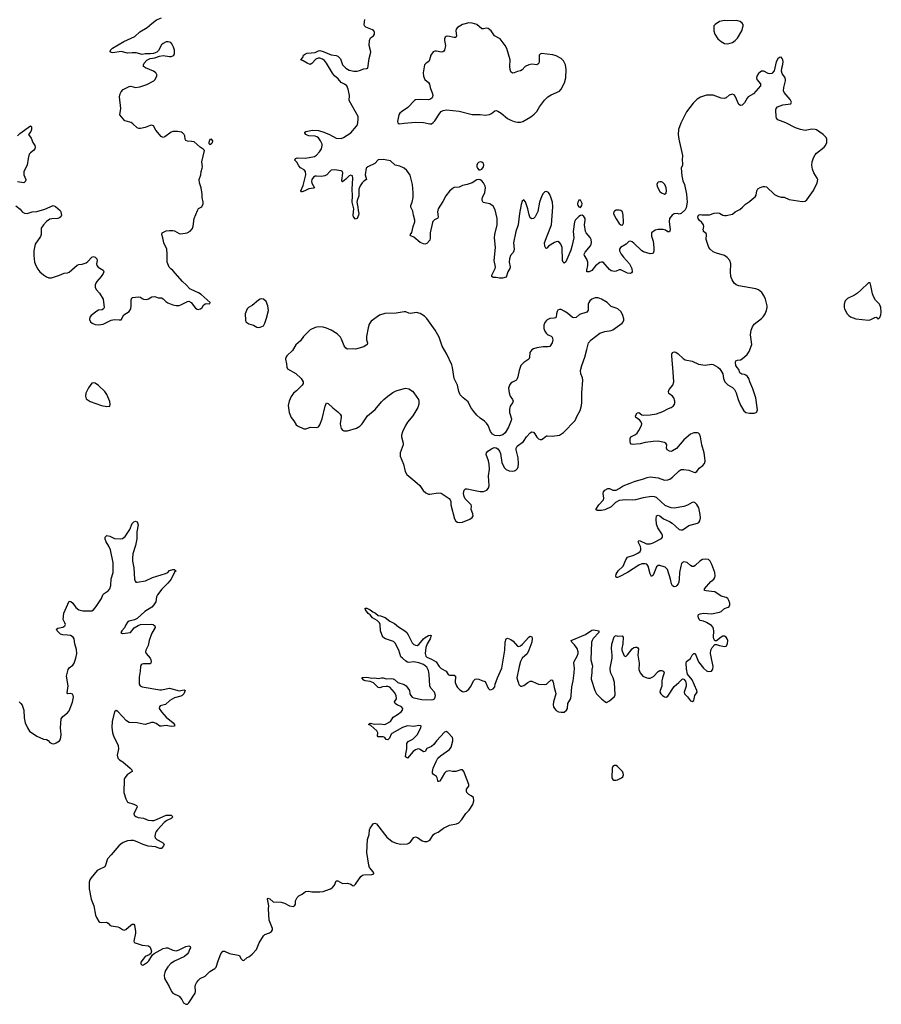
# Model space of a CAD drawing. Header units: inches. Extents: x 1603746 to 1744129, y 385869 to 533836.
# Tile 63 of 105: x 1733478 to 1744129, y 413531 to 425708. Entities that reach past the tile are written whole.
import ezdxf

# ---------------------------------------------------------------- set-up
doc = ezdxf.new("R2010")
doc.units = ezdxf.units.IN
doc.header["$MEASUREMENT"] = 0
for name, color, linetype in [('B7431', 7, 'Continuous'), ('B7432', 7, 'Continuous'), ('B7441', 7, 'Continuous'), ('B7442', 7, 'Continuous')]:
    doc.layers.add(name, color=color, linetype=linetype)

msp = doc.modelspace()

# ---------------------------------------------------------------- linework, layer by layer
at = {"layer": 'B7431', "color": 6}
for points, elevation in [([(1738362, 420000), (1738426, 419946), (1738467, 419887), (1738497, 419857), (1738530, 419841), (1738550, 419839), (1738650, 419858), (1738690, 419853), (1738787, 419787), (1738801, 419770), (1738807, 419750), (1738809, 419710), (1738853, 419533), (1738870, 419507), (1738890, 419495), (1738910, 419490), (1738950, 419495), (1739042, 419530), (1739073, 419550), (1739083, 419570), (1739078, 419598), (1739057, 419650), (1739063, 419690), (1739057, 419710), (1738984, 419784), (1738971, 419810), (1738964, 419850), (1738972, 419890), (1738990, 419905), (1739010, 419906), (1739088, 419888), (1739170, 419874), (1739210, 419873), (1739251, 419889), (1739270, 419909), (1739276, 419924), (1739282, 419950), (1739279, 420000)], 300), ([(1733470, 417273), (1733492, 417252), (1733507, 417230), (1733528, 417170), (1733532, 417072), (1733547, 417010), (1733572, 416952), (1733600, 416910), (1733690, 416847), (1733770, 416810), (1733810, 416804), (1733830, 416792), (1733850, 416770), (1733875, 416755), (1733890, 416752), (1733910, 416755), (1733930, 416765), (1733970, 416790), (1733977, 416803), (1733985, 416830), (1733989, 416869), (1733981, 416950), (1733990, 417061), (1734010, 417090), (1734070, 417137), (1734090, 417159), (1734132, 417268), (1734141, 417330), (1734138, 417350), (1734130, 417366), (1734110, 417373), (1734071, 417371), (1734063, 417383), (1734078, 417470), (1734057, 417590), (1734075, 417670), (1734089, 417691), (1734133, 417727), (1734150, 417750), (1734170, 417810), (1734183, 417870), (1734179, 417919), (1734158, 417990), (1734150, 418050), (1734138, 418070), (1734105, 418090), (1734070, 418097), (1734010, 418101), (1733980, 418110), (1733941, 418150), (1733934, 418170), (1733950, 418181), (1734010, 418194), (1734037, 418210), (1734043, 418230), (1734037, 418250), (1734013, 418290), (1734025, 418370), (1734090, 418515), (1734110, 418513), (1734134, 418490), (1734170, 418437), (1734210, 418411), (1734258, 418398), (1734370, 418396), (1734390, 418408), (1734424, 418450), (1734487, 418550), (1734507, 418593), (1734521, 418610), (1734570, 418645), (1734590, 418670), (1734604, 418710), (1734607, 418793), (1734632, 418870), (1734632, 418990), (1734599, 419150), (1734578, 419198), (1734545, 419250), (1734535, 419285), (1734536, 419310), (1734553, 419327), (1734590, 419320), (1734650, 419290), (1734727, 419287), (1734750, 419292), (1734782, 419318), (1734838, 419402), (1734870, 419478), (1734890, 419499), (1734910, 419508), (1734930, 419499), (1734942, 419462), (1734927, 419373), (1734927, 419287), (1734910, 419207), (1734877, 419103), (1734872, 419050), (1734872, 419010), (1734887, 418930), (1734896, 418790), (1734903, 418763), (1734913, 418753), (1734930, 418750), (1735031, 418769), (1735121, 418810), (1735282, 418858), (1735307, 418873), (1735330, 418895), (1735370, 418910), (1735388, 418908), (1735411, 418890), (1735390, 418875), (1735352, 418790), (1735310, 418738), (1735233, 418667), (1735183, 418597), (1735170, 418570), (1735161, 418510), (1735136, 418470), (1735110, 418444), (1735025, 418390), (1734930, 418304), (1734895, 418285), (1734830, 418271), (1734810, 418257), (1734790, 418225), (1734775, 418185), (1734739, 418150), (1734728, 418130), (1734750, 418116), (1734849, 418131), (1734894, 418186), (1734944, 418216), (1734973, 418227), (1735110, 418232), (1735127, 418227), (1735150, 418211), (1735153, 418190), (1735109, 418111), (1735078, 418030), (1735066, 417970), (1735035, 417910), (1735033, 417890), (1735042, 417870), (1735089, 417810), (1735098, 417790), (1735103, 417770), (1735100, 417750), (1735090, 417743), (1735070, 417740), (1735010, 417743), (1734990, 417738), (1734980, 417730), (1734970, 417710), (1734967, 417650), (1734955, 417575), (1734954, 417490), (1734965, 417470), (1734990, 417459), (1735210, 417422), (1735230, 417422), (1735330, 417442), (1735450, 417409), (1735510, 417419), (1735522, 417410), (1735505, 417370), (1735488, 417350), (1735470, 417340), (1735390, 417320), (1735334, 417290), (1735281, 417239), (1735216, 417224), (1735204, 417210), (1735203, 417190), (1735229, 417150), (1735290, 417084), (1735373, 417010), (1735391, 416990), (1735391, 416970), (1735352, 416968), (1735290, 416980), (1735230, 416969), (1735210, 416971), (1735164, 417004), (1735130, 417016), (1735105, 417015), (1735030, 416992), (1735006, 416994), (1734930, 417012), (1734830, 417016), (1734797, 417037), (1734690, 417154), (1734670, 417163), (1734648, 417150), (1734619, 417030), (1734618, 416958), (1734625, 416890), (1734637, 416850), (1734695, 416730), (1734698, 416690), (1734683, 416610), (1734690, 416575), (1734710, 416555), (1734752, 416530), (1734844, 416450), (1734864, 416430), (1734870, 416410), (1734808, 416370), (1734778, 416330), (1734769, 416311), (1734765, 416150), (1734790, 416071), (1734810, 416030), (1734890, 416004), (1734920, 415990), (1734924, 415984), (1734928, 415970), (1734887, 415890), (1734892, 415870), (1734914, 415854), (1734943, 415843), (1735008, 415832), (1735065, 415810), (1735110, 415804), (1735135, 415805), (1735170, 415816), (1735290, 415872), (1735350, 415870), (1735369, 415850), (1735349, 415830), (1735296, 415804), (1735262, 415778), (1735180, 415690), (1735165, 415670), (1735156, 415650), (1735149, 415611), (1735153, 415590), (1735172, 415570), (1735242, 415530), (1735263, 415510), (1735256, 415490), (1735230, 415459), (1735210, 415458), (1735157, 415477), (1735065, 415485), (1735006, 415506), (1734910, 415550), (1734884, 415556), (1734850, 415558), (1734810, 415551), (1734758, 415530), (1734729, 415511), (1734705, 415490), (1734610, 415378), (1734562, 415330), (1734540, 415250), (1734528, 415232), (1734460, 415200), (1734436, 415184), (1734363, 415097), (1734346, 415070), (1734337, 415043), (1734335, 414995), (1734338, 414958), (1734360, 414830), (1734393, 414750), (1734414, 414634), (1734426, 414606), (1734456, 414556), (1734467, 414547), (1734484, 414544), (1734550, 414547), (1734570, 414536), (1734591, 414511), (1734610, 414501), (1734690, 414490), (1734710, 414482), (1734750, 414455), (1734770, 414449), (1734790, 414456), (1734850, 414508), (1734870, 414520), (1734890, 414522), (1734897, 414510), (1734909, 414430), (1734909, 414409), (1734887, 414310), (1734894, 414294), (1734990, 414264), (1735070, 414256), (1735090, 414237), (1735105, 414190), (1735099, 414161), (1735077, 414143), (1735030, 414120), (1735002, 414090), (1734974, 414050), (1734976, 414030), (1734990, 414016), (1735010, 414017), (1735058, 414050), (1735076, 414070), (1735118, 414142), (1735139, 414161), (1735250, 414220), (1735289, 414231), (1735310, 414230), (1735370, 414200), (1735410, 414194), (1735450, 414205), (1735530, 414245), (1735570, 414253), (1735587, 414247), (1735588, 414230), (1735576, 414210), (1735563, 414170), (1735549, 414150), (1735516, 414124), (1735390, 414066), (1735346, 414034), (1735310, 413993), (1735282, 413950), (1735270, 413924), (1735263, 413890), (1735269, 413850), (1735325, 413750), (1735353, 413690), (1735370, 413668), (1735451, 413630), (1735484, 413590), (1735504, 413550), (1735530, 413531), (1735550, 413531), (1735570, 413551), (1735645, 413670), (1735649, 413690), (1735647, 413750), (1735652, 413770), (1735663, 413797), (1735687, 413830), (1735710, 413851), (1735770, 413877), (1735830, 413937), (1735888, 413972), (1735908, 413992), (1735931, 414069), (1735965, 414155), (1735990, 414188), (1736010, 414187), (1736070, 414161), (1736180, 414140), (1736193, 414133), (1736210, 414098), (1736230, 414078), (1736250, 414072), (1736288, 414110), (1736310, 414119), (1736350, 414151), (1736405, 414210), (1736440, 414290), (1736490, 414376), (1736510, 414395), (1736564, 414416), (1736589, 414431), (1736601, 414450), (1736601, 414470), (1736562, 414570), (1736554, 414710), (1736558, 414750), (1736541, 414830), (1736550, 414845), (1736570, 414836), (1736610, 414799), (1736710, 414792), (1736750, 414780), (1736811, 414750), (1736858, 414742), (1736875, 414750), (1736889, 414770), (1736889, 414810), (1736907, 414853), (1736929, 414871), (1736969, 414891), (1737010, 414926), (1737049, 414931), (1737090, 414922), (1737190, 414920), (1737230, 414926), (1737263, 414937), (1737321, 414959), (1737346, 414974), (1737370, 415006), (1737390, 415056), (1737410, 415057), (1737470, 415025), (1737530, 415027), (1737570, 415015), (1737590, 415001), (1737610, 414998), (1737630, 415016), (1737695, 415110), (1737714, 415126), (1737730, 415134), (1737830, 415137), (1737855, 415145), (1737857, 415150), (1737846, 415170), (1737804, 415224), (1737792, 415252), (1737769, 415409), (1737778, 415570), (1737797, 415630), (1737802, 415690), (1737810, 415711), (1737850, 415766), (1737869, 415771), (1737890, 415761), (1738017, 415597), (1738084, 415544), (1738130, 415522), (1738190, 415510), (1738270, 415516), (1738290, 415525), (1738310, 415542), (1738350, 415595), (1738370, 415602), (1738395, 415595), (1738453, 415553), (1738484, 415544), (1738517, 415543), (1738550, 415559), (1738592, 415630), (1738610, 415643), (1738650, 415661), (1738718, 415710), (1738790, 415747), (1738878, 415762), (1738906, 415774), (1738944, 415816), (1738995, 415890), (1739033, 415930), (1739079, 416001), (1739091, 416049), (1739086, 416090), (1739061, 416110), (1739030, 416125), (1739007, 416150), (1739001, 416170), (1739002, 416190), (1739029, 416230), (1739030, 416250), (1738970, 416408), (1738952, 416430), (1738930, 416429), (1738870, 416409), (1738830, 416409), (1738790, 416417), (1738750, 416411), (1738728, 416390), (1738670, 416290), (1738653, 416287), (1738650, 416283), (1738639, 416330), (1738630, 416347), (1738593, 416373), (1738582, 416390), (1738581, 416410), (1738590, 416450), (1738625, 416535), (1738647, 416573), (1738678, 416602), (1738790, 416684), (1738810, 416710), (1738833, 416790), (1738833, 416810), (1738827, 416830), (1738770, 416893), (1738750, 416905), (1738730, 416898), (1738630, 416790), (1738596, 416744), (1738570, 416721), (1738510, 416693), (1738490, 416658), (1738470, 416652), (1738430, 416683), (1738410, 416691), (1738390, 416687), (1738370, 416678), (1738343, 416657), (1738270, 416576), (1738249, 416590), (1738252, 416630), (1738265, 416690), (1738264, 416756), (1738270, 416770), (1738281, 416779), (1738338, 416810), (1738390, 416864), (1738436, 416950), (1738440, 416970), (1738435, 416975), (1738410, 416977), (1738350, 416968), (1738273, 416973), (1738210, 416956), (1738079, 416881), (1738068, 416870), (1738050, 416824), (1738030, 416800), (1738010, 416805), (1737990, 416830), (1737970, 416839), (1737930, 416837), (1737910, 416840), (1737903, 416850), (1737905, 416890), (1737894, 416914), (1737818, 416978), (1737790, 416990), (1737811, 417009), (1737870, 416994), (1737930, 416999), (1737990, 416991), (1738010, 416998), (1738060, 417030), (1738096, 417084), (1738150, 417115), (1738193, 417150), (1738210, 417170), (1738213, 417190), (1738195, 417215), (1738150, 417231), (1738118, 417250), (1738113, 417270), (1738136, 417310), (1738133, 417350), (1738110, 417388), (1738053, 417453), (1738030, 417461), (1738010, 417461), (1737963, 417457), (1737930, 417446), (1737910, 417447), (1737850, 417508), (1737810, 417525), (1737748, 417530), (1737730, 417539), (1737709, 417570), (1737710, 417574), (1737770, 417576), (1737830, 417565), (1737870, 417570), (1737910, 417559), (1737950, 417570), (1737970, 417568), (1738010, 417555), (1738070, 417560), (1738096, 417556), (1738110, 417549), (1738151, 417511), (1738230, 417484), (1738256, 417470), (1738298, 417410), (1738302, 417370), (1738311, 417350), (1738330, 417331), (1738350, 417321), (1738450, 417301), (1738565, 417295), (1738590, 417300), (1738606, 417310), (1738615, 417330), (1738616, 417350), (1738607, 417390), (1738561, 417441), (1738548, 417468), (1738540, 417610), (1738530, 417658), (1738510, 417700), (1738470, 417732), (1738410, 417756), (1738350, 417765), (1738290, 417760), (1738270, 417764), (1738250, 417775), (1738208, 417810), (1738190, 417830), (1738164, 417910), (1738119, 417999), (1738097, 418017), (1738000, 418050), (1737967, 418070), (1737940, 418150), (1737934, 418230), (1737926, 418250), (1737896, 418276), (1737841, 418310), (1737810, 418346), (1737786, 418366), (1737753, 418410), (1737748, 418432), (1737770, 418432), (1737810, 418410), (1737844, 418384), (1737875, 418370), (1737910, 418339), (1737937, 418337), (1737996, 418316), (1738053, 418270), (1738110, 418242), (1738161, 418201), (1738238, 418150), (1738262, 418130), (1738282, 418102), (1738330, 418002), (1738350, 417982), (1738370, 417971), (1738390, 417970), (1738410, 417982), (1738470, 418052), (1738490, 418069), (1738530, 418091), (1738557, 418097), (1738564, 418090), (1738553, 418050), (1738513, 417987), (1738498, 417942), (1738490, 417870), (1738498, 417838), (1738510, 417826), (1738570, 417801), (1738625, 417765), (1738665, 417710), (1738690, 417685), (1738750, 417652), (1738775, 417610), (1738790, 417602), (1738850, 417600), (1738867, 417590), (1738863, 417510), (1738876, 417470), (1738890, 417448), (1738918, 417418), (1738950, 417400), (1738970, 417396), (1738997, 417403), (1739030, 417429), (1739050, 417458), (1739090, 417536), (1739110, 417554), (1739130, 417558), (1739153, 417553), (1739190, 417534), (1739230, 417523), (1739270, 417442), (1739290, 417420), (1739310, 417423), (1739330, 417433), (1739350, 417459), (1739357, 417490), (1739386, 417570), (1739437, 417690), (1739474, 417910), (1739480, 418010), (1739491, 418049), (1739510, 418060), (1739550, 418044), (1739580, 418020), (1739630, 417959), (1739650, 417955), (1739670, 417964), (1739695, 417985), (1739770, 418070), (1739790, 418084), (1739810, 418077), (1739813, 418053), (1739809, 418010), (1739773, 417910), (1739750, 417866), (1739689, 417810), (1739670, 417772), (1739652, 417710), (1739625, 417570), (1739630, 417538), (1739643, 417503), (1739650, 417485), (1739670, 417465), (1739684, 417464), (1739710, 417473), (1739758, 417510), (1739790, 417526), (1739810, 417527), (1739861, 417501), (1739890, 417492), (1739970, 417484), (1739990, 417491), (1740000, 417500)], 200)]:
    msp.add_lwpolyline(points, dxfattribs=dict(at, elevation=elevation))
at = {"layer": 'B7432', "color": 6}
for points, elevation in [([(1733430, 423406), (1733483, 423363), (1733510, 423330), (1733536, 423316), (1733570, 423313), (1733630, 423333), (1733690, 423336), (1733790, 423366), (1733890, 423408), (1733919, 423399), (1733978, 423350), (1733988, 423330), (1733992, 423310), (1733993, 423290), (1733987, 423270), (1733970, 423257), (1733950, 423250), (1733874, 423246), (1733850, 423239), (1733810, 423212), (1733770, 423170), (1733745, 423130), (1733741, 423050), (1733735, 423025), (1733669, 422930), (1733651, 422850), (1733652, 422790), (1733662, 422710), (1733677, 422670), (1733702, 422622), (1733728, 422588), (1733770, 422552), (1733810, 422527), (1733837, 422517), (1733870, 422515), (1733970, 422547), (1734026, 422574), (1734070, 422577), (1734090, 422585), (1734187, 422673), (1734210, 422681), (1734250, 422685), (1734298, 422702), (1734321, 422719), (1734370, 422770), (1734390, 422778), (1734410, 422769), (1734430, 422750), (1734434, 422730), (1734428, 422690), (1734431, 422670), (1734449, 422649), (1734508, 422610), (1734516, 422590), (1734509, 422570), (1734484, 422530), (1734430, 422470), (1734419, 422450), (1734411, 422430), (1734410, 422398), (1734421, 422370), (1734464, 422324), (1734511, 422251), (1734520, 422150), (1734512, 422130), (1734499, 422121), (1734450, 422114), (1734430, 422104), (1734362, 422050), (1734344, 422030), (1734341, 422001), (1734353, 421970), (1734374, 421954), (1734410, 421939), (1734450, 421934), (1734510, 421943), (1734610, 421990), (1734650, 422001), (1734706, 421994), (1734730, 421995), (1734764, 422056), (1734830, 422099), (1734850, 422130), (1734857, 422170), (1734855, 422245), (1734870, 422272), (1734950, 422282), (1734970, 422276), (1734990, 422259), (1735010, 422250), (1735046, 422246), (1735070, 422254), (1735110, 422282), (1735150, 422284), (1735190, 422269), (1735230, 422268), (1735250, 422256), (1735283, 422223), (1735308, 422208), (1735370, 422180), (1735410, 422174), (1735450, 422175), (1735470, 422180), (1735550, 422222), (1735570, 422225), (1735598, 422210), (1735650, 422139), (1735670, 422127), (1735685, 422125), (1735712, 422130), (1735734, 422150), (1735750, 422179), (1735770, 422194), (1735790, 422197), (1735828, 422192), (1735834, 422210), (1735719, 422310), (1735690, 422330), (1735597, 422370), (1735581, 422381), (1735537, 422430), (1735490, 422471), (1735370, 422606), (1735345, 422625), (1735326, 422646), (1735299, 422710), (1735302, 422810), (1735295, 422870), (1735260, 422950), (1735249, 423010), (1735235, 423050), (1735239, 423070), (1735272, 423090), (1735290, 423097), (1735330, 423102), (1735370, 423102), (1735390, 423095), (1735450, 423062), (1735470, 423060), (1735548, 423072), (1735586, 423094), (1735613, 423127), (1735624, 423156), (1735636, 423250), (1735675, 423350), (1735690, 423372), (1735730, 423392), (1735747, 423430), (1735747, 423450), (1735734, 423510), (1735734, 423550), (1735723, 423630), (1735702, 423690), (1735697, 423730), (1735718, 423790), (1735723, 423830), (1735734, 423870), (1735738, 423890), (1735731, 423951), (1735761, 424090), (1735747, 424107), (1735710, 424130), (1735636, 424196), (1735603, 424203), (1735550, 424205), (1735532, 424212), (1735523, 424230), (1735519, 424270), (1735512, 424290), (1735490, 424310), (1735476, 424316), (1735430, 424325), (1735370, 424326), (1735350, 424318), (1735270, 424259), (1735250, 424253), (1735225, 424265), (1735162, 424342), (1735130, 424395), (1735121, 424401), (1735110, 424405), (1735090, 424401), (1735030, 424373), (1734970, 424361), (1734950, 424363), (1734930, 424371), (1734878, 424418), (1734855, 424435), (1734792, 424452), (1734779, 424459), (1734716, 424530), (1734728, 424610), (1734712, 424752), (1734718, 424790), (1734730, 424815), (1734757, 424843), (1734830, 424881), (1734850, 424884), (1734910, 424871), (1734963, 424877), (1735050, 424907), (1735134, 424950), (1735150, 424964), (1735172, 425010), (1735173, 425030), (1735170, 425036), (1735160, 425050), (1735133, 425070), (1735034, 425114), (1735010, 425130), (1735008, 425150), (1735017, 425170), (1735050, 425207), (1735090, 425229), (1735150, 425236), (1735205, 425255), (1735250, 425264), (1735330, 425252), (1735350, 425254), (1735370, 425262), (1735382, 425270), (1735392, 425290), (1735392, 425330), (1735380, 425370), (1735358, 425410), (1735344, 425424), (1735315, 425435), (1735290, 425435), (1735250, 425415), (1735230, 425396), (1735193, 425327), (1735173, 425307), (1735130, 425291), (1735090, 425285), (1735030, 425287), (1734990, 425278), (1734919, 425299), (1734870, 425300), (1734810, 425294), (1734730, 425315), (1734630, 425298), (1734610, 425302), (1734597, 425310), (1734599, 425330), (1734625, 425355), (1734763, 425437), (1734901, 425499), (1734964, 425556), (1735055, 425610), (1735110, 425661), (1735170, 425707), (1735230, 425731)], 300), ([(1740000, 423578), (1739990, 423584), (1739970, 423578), (1739950, 423557), (1739934, 423530), (1739905, 423450), (1739884, 423336), (1739851, 423269), (1739830, 423251), (1739810, 423245), (1739790, 423258), (1739775, 423295), (1739758, 423370), (1739730, 423454), (1739710, 423480), (1739690, 423463), (1739676, 423424), (1739655, 423310), (1739640, 423170), (1739612, 423090), (1739583, 422950), (1739590, 422870), (1739588, 422850), (1739578, 422830), (1739547, 422790), (1739533, 422750), (1739529, 422709), (1739541, 422650), (1739536, 422630), (1739511, 422590), (1739490, 422523), (1739448, 422512), (1739410, 422510), (1739370, 422518), (1739330, 422518), (1739316, 422530), (1739316, 422550), (1739357, 422630), (1739358, 422650), (1739344, 422730), (1739358, 422890), (1739348, 423010), (1739351, 423050), (1739380, 423170), (1739382, 423250), (1739357, 423357), (1739330, 423402), (1739290, 423431), (1739209, 423449), (1739194, 423470), (1739193, 423490), (1739198, 423510), (1739226, 423570), (1739235, 423630), (1739232, 423650), (1739212, 423690), (1739190, 423716), (1739170, 423728), (1739150, 423732), (1739130, 423728), (1739070, 423689), (1739011, 423669), (1738950, 423657), (1738910, 423636), (1738848, 423632), (1738822, 423618), (1738791, 423589), (1738745, 423530), (1738710, 423459), (1738653, 423370), (1738644, 423330), (1738653, 423270), (1738647, 423253), (1738606, 423234), (1738587, 423213), (1738581, 423199), (1738552, 423070), (1738554, 423006), (1738550, 422981), (1738510, 422941), (1738490, 422933), (1738470, 422934), (1738430, 422953), (1738350, 423020), (1738313, 423033), (1738306, 423046), (1738324, 423076), (1738341, 423150), (1738363, 423210), (1738364, 423230), (1738346, 423290), (1738339, 423339), (1738314, 423390), (1738313, 423410), (1738328, 423452), (1738341, 423510), (1738343, 423570), (1738335, 423670), (1738305, 423785), (1738263, 423843), (1738230, 423873), (1738176, 423896), (1738121, 423910), (1738061, 423961), (1737970, 423977), (1737910, 423975), (1737869, 423931), (1737782, 423890), (1737761, 423870), (1737750, 423790), (1737765, 423730), (1737730, 423710), (1737712, 423690), (1737688, 423652), (1737671, 423610), (1737672, 423530), (1737648, 423472), (1737645, 423450), (1737657, 423390), (1737660, 423350), (1737670, 423310), (1737668, 423290), (1737650, 423251), (1737630, 423241), (1737605, 423270), (1737602, 423290), (1737608, 423370), (1737587, 423453), (1737592, 423530), (1737587, 423610), (1737598, 423750), (1737590, 423775), (1737570, 423786), (1737550, 423776), (1737510, 423736), (1737470, 423704), (1737464, 423704), (1737458, 423718), (1737472, 423810), (1737470, 423830), (1737450, 423839), (1737370, 423852), (1737330, 423847), (1737310, 423832), (1737273, 423790), (1737250, 423778), (1737210, 423768), (1737146, 423774), (1737129, 423771), (1737110, 423760), (1737090, 423730), (1737086, 423706), (1737088, 423688), (1737121, 423630), (1737110, 423624), (1737050, 423616), (1737004, 423590), (1736970, 423577), (1736960, 423580), (1736955, 423590), (1736984, 423656), (1737014, 423790), (1737012, 423830), (1736994, 423850), (1736950, 423877), (1736930, 423900), (1736904, 423944), (1736879, 423970), (1736887, 423990), (1736910, 423998), (1737010, 423995), (1737122, 424018), (1737146, 424034), (1737185, 424075), (1737210, 424112), (1737218, 424150), (1737216, 424170), (1737196, 424210), (1737170, 424245), (1737150, 424259), (1737130, 424266), (1737050, 424272), (1737030, 424279), (1737015, 424290), (1737002, 424310), (1737003, 424317), (1737014, 424326), (1737099, 424341), (1737170, 424338), (1737238, 424318), (1737309, 424289), (1737390, 424241), (1737450, 424240), (1737479, 424250), (1737572, 424310), (1737643, 424390), (1737652, 424408), (1737663, 424470), (1737663, 424510), (1737550, 424710), (1737554, 424770), (1737551, 424790), (1737540, 424850), (1737520, 424890), (1737491, 424911), (1737450, 424930), (1737415, 424975), (1737370, 425013), (1737345, 425045), (1737271, 425171), (1737244, 425204), (1737221, 425221), (1737190, 425234), (1737166, 425234), (1737140, 425220), (1737090, 425167), (1737070, 425155), (1737030, 425169), (1736981, 425201), (1736953, 425210), (1736978, 425242), (1736987, 425270), (1737010, 425286), (1737030, 425292), (1737130, 425301), (1737170, 425323), (1737190, 425328), (1737230, 425316), (1737330, 425273), (1737390, 425266), (1737410, 425258), (1737444, 425224), (1737470, 425150), (1737510, 425109), (1737550, 425084), (1737608, 425072), (1737650, 425072), (1737680, 425080), (1737730, 425102), (1737770, 425103), (1737781, 425110), (1737797, 425230), (1737816, 425290), (1737817, 425310), (1737797, 425390), (1737801, 425450), (1737816, 425484), (1737850, 425510), (1737865, 425530), (1737865, 425550), (1737857, 425570), (1737841, 425581), (1737755, 425615), (1737741, 425630), (1737736, 425650), (1737743, 425710)], 200), ([(1740000, 425281), (1739930, 425288), (1739910, 425282), (1739900, 425270), (1739900, 425190), (1739896, 425170), (1739883, 425157), (1739869, 425151), (1739810, 425156), (1739770, 425149), (1739725, 425130), (1739690, 425089), (1739670, 425074), (1739630, 425067), (1739590, 425051), (1739570, 425048), (1739550, 425065), (1739540, 425090), (1739536, 425130), (1739541, 425210), (1739500, 425350), (1739481, 425390), (1739418, 425470), (1739349, 425509), (1739305, 425570), (1739270, 425599), (1739250, 425605), (1739210, 425595), (1739190, 425596), (1739130, 425648), (1739070, 425667), (1739030, 425668), (1738950, 425648), (1738890, 425611), (1738875, 425590), (1738870, 425570), (1738879, 425510), (1738871, 425489), (1738850, 425487), (1738770, 425506), (1738750, 425502), (1738737, 425490), (1738730, 425470), (1738730, 425450), (1738740, 425390), (1738729, 425331), (1738721, 425319), (1738709, 425311), (1738690, 425308), (1738630, 425319), (1738610, 425319), (1738589, 425311), (1738562, 425270), (1738545, 425210), (1738534, 425190), (1738504, 425170), (1738484, 425150), (1738465, 425050), (1738468, 425010), (1738488, 424968), (1738533, 424930), (1738544, 424910), (1738552, 424870), (1738581, 424790), (1738584, 424770), (1738577, 424743), (1738556, 424724), (1738530, 424717), (1738430, 424723), (1738370, 424715), (1738360, 424710), (1738277, 424623), (1738197, 424570), (1738177, 424550), (1738166, 424530), (1738149, 424449), (1738151, 424431), (1738170, 424421), (1738230, 424430), (1738370, 424441), (1738470, 424435), (1738550, 424419), (1738570, 424421), (1738590, 424435), (1738610, 424458), (1738670, 424551), (1738690, 424571), (1738714, 424586), (1738753, 424593), (1738910, 424575), (1739070, 424536), (1739170, 424536), (1739231, 424529), (1739284, 424536), (1739311, 424549), (1739350, 424580), (1739370, 424583), (1739390, 424576), (1739431, 424551), (1739510, 424484), (1739550, 424464), (1739590, 424449), (1739630, 424442), (1739670, 424442), (1739696, 424450), (1739795, 424505), (1739839, 424541), (1739870, 424572), (1739905, 424630), (1739967, 424713), (1740000, 424746)], 200), ([(1733451, 424270), (1733481, 424299), (1733610, 424394), (1733624, 424384), (1733623, 424350), (1733615, 424325), (1733587, 424287), (1733621, 424241), (1733641, 424190), (1733663, 424150), (1733669, 424130), (1733665, 424110), (1733647, 424090), (1733610, 424063), (1733596, 424044), (1733581, 423990), (1733568, 423910), (1733528, 423830), (1733528, 423790), (1733554, 423730), (1733550, 423710), (1733529, 423691), (1733450, 423704)], 300), ([(1740000, 422888), (1739990, 422877), (1739982, 422882), (1739970, 422909), (1739967, 422950), (1740000, 423036)], 200), ([(1740000, 421662), (1739950, 421663), (1739871, 421649), (1739830, 421637), (1739810, 421627), (1739795, 421610), (1739786, 421590), (1739779, 421530), (1739771, 421510), (1739710, 421469), (1739675, 421430), (1739651, 421370), (1739634, 421290), (1739622, 421258), (1739610, 421244), (1739570, 421227), (1739550, 421214), (1739532, 421190), (1739521, 421150), (1739528, 421092), (1739543, 421050), (1739570, 421010), (1739577, 420990), (1739570, 420970), (1739540, 420930), (1739533, 420890), (1739533, 420850), (1739558, 420770), (1739555, 420750), (1739521, 420670), (1739481, 420599), (1739450, 420572), (1739410, 420560), (1739350, 420566), (1739323, 420583), (1739297, 420617), (1739269, 420690), (1739250, 420719), (1739224, 420744), (1739170, 420778), (1739130, 420816), (1739090, 420861), (1739056, 420910), (1739021, 420981), (1738960, 421030), (1738924, 421070), (1738906, 421110), (1738889, 421190), (1738850, 421270), (1738827, 421407), (1738818, 421438), (1738759, 421570), (1738699, 421670), (1738663, 421783), (1738613, 421870), (1738510, 422014), (1738482, 422042), (1738430, 422076), (1738385, 422085), (1738310, 422074), (1738290, 422077), (1738250, 422095), (1738230, 422096), (1738130, 422077), (1737990, 422076), (1737925, 422055), (1737822, 421978), (1737798, 421942), (1737785, 421895), (1737766, 421790), (1737767, 421750), (1737777, 421710), (1737774, 421690), (1737730, 421663), (1737630, 421633), (1737590, 421637), (1737530, 421634), (1737510, 421647), (1737490, 421675), (1737457, 421757), (1737442, 421782), (1737401, 421821), (1737330, 421868), (1737270, 421894), (1737230, 421904), (1737170, 421909), (1737130, 421903), (1737070, 421874), (1737027, 421833), (1736986, 421790), (1736950, 421738), (1736892, 421688), (1736850, 421615), (1736782, 421550), (1736769, 421530), (1736765, 421510), (1736777, 421450), (1736779, 421410), (1736789, 421390), (1736892, 421332), (1736958, 421270), (1736982, 421230), (1736982, 421210), (1736970, 421190), (1736901, 421119), (1736862, 421090), (1736832, 421048), (1736807, 420990), (1736795, 420935), (1736807, 420850), (1736833, 420790), (1736867, 420747), (1736897, 420697), (1736910, 420686), (1736990, 420647), (1737013, 420647), (1737073, 420667), (1737150, 420665), (1737170, 420672), (1737190, 420698), (1737217, 420770), (1737253, 420927), (1737270, 420970), (1737290, 420962), (1737350, 420907), (1737410, 420860), (1737438, 420830), (1737450, 420810), (1737453, 420793), (1737441, 420710), (1737443, 420683), (1737452, 420652), (1737470, 420630), (1737484, 420624), (1737530, 420625), (1737643, 420657), (1737681, 420679), (1737710, 420711), (1737777, 420810), (1737874, 420886), (1737950, 420982), (1737979, 421010), (1738030, 421054), (1738090, 421097), (1738130, 421116), (1738230, 421148), (1738250, 421150), (1738290, 421142), (1738333, 421113), (1738350, 421095), (1738407, 421010), (1738413, 420990), (1738414, 420954), (1738400, 420910), (1738338, 420810), (1738273, 420730), (1738247, 420690), (1738210, 420610), (1738197, 420570), (1738196, 420550), (1738218, 420470), (1738219, 420450), (1738183, 420350), (1738182, 420310), (1738222, 420210), (1738241, 420121), (1738263, 420083), (1738362, 420000)], 300), ([(1740000, 421994), (1739990, 421988), (1739970, 421962), (1739957, 421930), (1739959, 421890), (1739970, 421857), (1739987, 421830), (1740000, 421819)], 300), ([(1739279, 420000), (1739275, 420065), (1739284, 420150), (1739281, 420210), (1739274, 420254), (1739245, 420330), (1739249, 420351), (1739267, 420373), (1739310, 420402), (1739344, 420416), (1739370, 420414), (1739390, 420400), (1739410, 420373), (1739423, 420343), (1739438, 420230), (1739467, 420170), (1739490, 420147), (1739529, 420130), (1739570, 420125), (1739593, 420127), (1739610, 420136), (1739630, 420156), (1739640, 420180), (1739645, 420215), (1739639, 420290), (1739614, 420390), (1739614, 420410), (1739628, 420432), (1739705, 420490), (1739744, 420550), (1739790, 420598), (1739810, 420610), (1739830, 420607), (1739848, 420588), (1739870, 420543), (1739890, 420526), (1739910, 420518), (1739930, 420518), (1739950, 420527), (1739990, 420562), (1740000, 420562)], 300)]:
    msp.add_lwpolyline(points, dxfattribs=dict(at, elevation=elevation))
for points, elevation in [([(1735850, 424232), (1735830, 424225), (1735815, 424190), (1735817, 424177), (1735830, 424165), (1735850, 424175), (1735860, 424190), (1735865, 424210)], 300), ([(1739170, 423948), (1739150, 423942), (1739138, 423930), (1739129, 423910), (1739129, 423889), (1739137, 423870), (1739152, 423852), (1739170, 423850), (1739190, 423861), (1739212, 423890), (1739217, 423910), (1739212, 423930), (1739190, 423945)], 200), ([(1736470, 422255), (1736450, 422251), (1736430, 422241), (1736350, 422174), (1736308, 422150), (1736289, 422130), (1736264, 422070), (1736268, 421990), (1736275, 421970), (1736310, 421948), (1736370, 421930), (1736410, 421907), (1736430, 421903), (1736450, 421906), (1736490, 421923), (1736510, 421953), (1736530, 422015), (1736553, 422113), (1736547, 422170), (1736524, 422224), (1736491, 422251)], 300), ([(1734390, 421217), (1734370, 421213), (1734327, 421153), (1734296, 421090), (1734289, 421050), (1734301, 421021), (1734322, 421002), (1734350, 420986), (1734490, 420938), (1734556, 420924), (1734590, 420928), (1734597, 420950), (1734590, 420985), (1734554, 421074), (1734531, 421110), (1734450, 421183), (1734410, 421213)], 300)]:
    msp.add_lwpolyline(points, close=True, dxfattribs=dict(at, elevation=elevation))
at = {"layer": 'B7441', "color": 6, "elevation": 200}
msp.add_lwpolyline([(1740000, 417500), (1740050, 417545), (1740059, 417539), (1740070, 417527), (1740074, 417514), (1740083, 417450), (1740103, 417390), (1740104, 417370), (1740077, 417270), (1740074, 417234), (1740077, 417210), (1740088, 417188), (1740110, 417166), (1740139, 417150), (1740170, 417143), (1740210, 417144), (1740239, 417170), (1740248, 417190), (1740252, 417250), (1740290, 417312), (1740297, 417350), (1740304, 417456), (1740321, 417530), (1740333, 417630), (1740336, 417690), (1740329, 417750), (1740331, 417769), (1740370, 417835), (1740381, 417870), (1740382, 417890), (1740369, 417930), (1740337, 417977), (1740304, 418010), (1740295, 418030), (1740474, 418106), (1740550, 418158), (1740570, 418161), (1740638, 418150), (1740636, 418130), (1740567, 418053), (1740553, 418030), (1740547, 418010), (1740539, 417790), (1740555, 417730), (1740557, 417710), (1740550, 417670), (1740552, 417630), (1740543, 417570), (1740544, 417550), (1740587, 417410), (1740610, 417370), (1740670, 417308), (1740710, 417274), (1740730, 417264), (1740770, 417283), (1740830, 417336), (1740841, 417359), (1740833, 417510), (1740815, 417570), (1740787, 417627), (1740776, 417670), (1740776, 417690), (1740804, 417810), (1740804, 417850), (1740795, 417930), (1740797, 417983), (1740826, 418074), (1740835, 418085), (1740850, 418090), (1740870, 418083), (1740926, 418086), (1740940, 418070), (1740936, 417990), (1740921, 417930), (1740923, 417910), (1740950, 417840), (1740970, 417834), (1740990, 417852), (1741050, 417929), (1741070, 417942), (1741090, 417949), (1741109, 417949), (1741121, 417941), (1741127, 417927), (1741118, 417850), (1741134, 417750), (1741132, 417670), (1741147, 417630), (1741183, 417590), (1741230, 417569), (1741250, 417564), (1741270, 417565), (1741313, 417587), (1741370, 417646), (1741390, 417658), (1741410, 417660), (1741436, 417650), (1741445, 417630), (1741424, 417570), (1741416, 417530), (1741415, 417465), (1741394, 417410), (1741392, 417390), (1741402, 417370), (1741424, 417350), (1741450, 417332), (1741470, 417329), (1741490, 417341), (1741570, 417461), (1741628, 417510), (1741670, 417556), (1741690, 417554), (1741708, 417528), (1741716, 417490), (1741715, 417465), (1741692, 417390), (1741698, 417370), (1741734, 417334), (1741770, 417283), (1741790, 417274), (1741810, 417288), (1741825, 417350), (1741851, 417390), (1741848, 417410), (1741790, 417544), (1741735, 417615), (1741721, 417681), (1741716, 417750), (1741721, 417770), (1741770, 417808), (1741790, 417847), (1741810, 417871), (1741830, 417870), (1741868, 417768), (1741930, 417688), (1741970, 417655), (1741992, 417648), (1742029, 417651), (1742046, 417674), (1742051, 417709), (1742024, 417830), (1742019, 417870), (1742022, 417910), (1742038, 417942), (1742070, 417979), (1742090, 417982), (1742128, 417968), (1742190, 417958), (1742210, 417961), (1742228, 417990), (1742230, 418030), (1742224, 418050), (1742210, 418072), (1742190, 418085), (1742170, 418083), (1742150, 418073), (1742090, 418024), (1742070, 418025), (1742057, 418050), (1742054, 418070), (1742059, 418150), (1742050, 418190), (1742030, 418214), (1741970, 418254), (1741930, 418271), (1741890, 418278), (1741878, 418290), (1741869, 418310), (1741866, 418330), (1741870, 418350), (1741890, 418362), (1741930, 418370), (1742030, 418360), (1742130, 418380), (1742150, 418388), (1742190, 418426), (1742237, 418443), (1742248, 418452), (1742255, 418470), (1742257, 418490), (1742246, 418526), (1742230, 418550), (1742210, 418564), (1742150, 418580), (1742070, 418630), (1742030, 418638), (1741963, 418643), (1741945, 418650), (1741942, 418670), (1742021, 418759), (1742060, 418790), (1742071, 418810), (1742075, 418830), (1742071, 418870), (1742033, 418970), (1742013, 419010), (1741991, 419030), (1741950, 419036), (1741919, 419030), (1741886, 419010), (1741830, 418959), (1741810, 418947), (1741790, 418945), (1741770, 418956), (1741730, 418996), (1741690, 419002), (1741670, 418996), (1741659, 418981), (1741650, 418949), (1741636, 418870), (1741632, 418790), (1741626, 418750), (1741617, 418730), (1741600, 418710), (1741590, 418700), (1741570, 418694), (1741550, 418705), (1741535, 418730), (1741524, 418790), (1741488, 418910), (1741456, 418936), (1741390, 418959), (1741370, 418958), (1741350, 418942), (1741310, 418839), (1741290, 418821), (1741270, 418853), (1741248, 418950), (1741230, 418973), (1741210, 418980), (1741170, 418977), (1741130, 418961), (1740993, 418870), (1740890, 418816), (1740870, 418809), (1740858, 418810), (1740852, 418812), (1740846, 418826), (1740851, 418850), (1740875, 418890), (1740937, 418950), (1740971, 419029), (1740990, 419059), (1741070, 419084), (1741121, 419110), (1741148, 419132), (1741156, 419150), (1741158, 419170), (1741152, 419192), (1741123, 419250), (1741130, 419267), (1741150, 419263), (1741227, 419227), (1741270, 419226), (1741310, 419239), (1741411, 419290), (1741424, 419310), (1741423, 419330), (1741415, 419350), (1741365, 419425), (1741349, 419470), (1741344, 419530), (1741351, 419570), (1741370, 419582), (1741390, 419572), (1741436, 419536), (1741510, 419503), (1741543, 419483), (1741630, 419404), (1741650, 419397), (1741670, 419399), (1741693, 419410), (1741750, 419453), (1741858, 419482), (1741872, 419490), (1741887, 419510), (1741894, 419546), (1741890, 419590), (1741873, 419670), (1741850, 419714), (1741830, 419733), (1741810, 419739), (1741790, 419735), (1741735, 419705), (1741688, 419688), (1741570, 419668), (1741530, 419672), (1741486, 419686), (1741459, 419699), (1741350, 419797), (1741327, 419807), (1741290, 419811), (1741184, 419796), (1741090, 419769), (1741050, 419766), (1740970, 419770), (1740890, 419761), (1740844, 419736), (1740790, 419684), (1740710, 419648), (1740670, 419639), (1740616, 419636), (1740599, 419650), (1740637, 419710), (1740695, 419770), (1740700, 419790), (1740692, 419850), (1740695, 419870), (1740713, 419890), (1740749, 419910), (1740770, 419909), (1740809, 419889), (1740850, 419890), (1740890, 419908), (1740938, 419942), (1741023, 419977), (1741085, 420000)], dxfattribs=at)
msp.add_lwpolyline([(1740830, 416486), (1740810, 416472), (1740801, 416450), (1740799, 416330), (1740810, 416310), (1740824, 416304), (1740850, 416302), (1740870, 416306), (1740918, 416330), (1740934, 416346), (1740942, 416370), (1740940, 416390), (1740930, 416410), (1740870, 416473), (1740850, 416485)], close=True, dxfattribs=at)
at = {"layer": 'B7442', "color": 6, "elevation": 200}
for points in [[(1742190, 425699), (1742130, 425684), (1742077, 425650), (1742061, 425630), (1742057, 425610), (1742061, 425570), (1742072, 425530), (1742110, 425473), (1742150, 425438), (1742190, 425415), (1742230, 425410), (1742290, 425427), (1742324, 425450), (1742350, 425480), (1742406, 425570), (1742420, 425630), (1742420, 425650), (1742410, 425666), (1742384, 425684), (1742336, 425696), (1742230, 425695)], [(1741390, 423704), (1741370, 423697), (1741363, 423690), (1741356, 423670), (1741359, 423650), (1741373, 423610), (1741390, 423585), (1741410, 423567), (1741450, 423549), (1741470, 423561), (1741475, 423590), (1741471, 423630), (1741453, 423670), (1741430, 423695), (1741410, 423703)], [(1740410, 423477), (1740390, 423475), (1740377, 423450), (1740373, 423430), (1740379, 423410), (1740390, 423394), (1740410, 423387), (1740427, 423410), (1740430, 423434)], [(1740890, 423354), (1740850, 423353), (1740830, 423340), (1740823, 423330), (1740820, 423310), (1740826, 423290), (1740850, 423246), (1740890, 423188), (1740910, 423169), (1740930, 423166), (1740941, 423190), (1740943, 423210), (1740940, 423290), (1740930, 423330), (1740910, 423347)], [(1743990, 422455), (1743970, 422452), (1743878, 422362), (1743835, 422325), (1743799, 422301), (1743710, 422258), (1743683, 422230), (1743669, 422190), (1743669, 422150), (1743674, 422130), (1743707, 422070), (1743726, 422050), (1743750, 422035), (1743814, 422010), (1743970, 421990), (1743990, 421995), (1744050, 422024), (1744067, 422027), (1744080, 422020), (1744090, 422005), (1744110, 422025), (1744124, 422056), (1744129, 422091), (1744125, 422150), (1744108, 422190), (1744059, 422239), (1744035, 422275), (1744019, 422319), (1744001, 422421)]]:
    msp.add_lwpolyline(points, close=True, dxfattribs=at)
at = {"layer": 'B7442', "color": 6}
for points, elevation in [([(1740000, 424746), (1740007, 424753), (1740050, 424780), (1740150, 424826), (1740173, 424850), (1740214, 424926), (1740230, 424990), (1740234, 425090), (1740224, 425150), (1740214, 425174), (1740199, 425199), (1740170, 425230), (1740110, 425262), (1740070, 425274), (1740000, 425281)], 200), ([(1741085, 420000), (1741090, 420002), (1741190, 420028), (1741234, 420046), (1741270, 420055), (1741370, 420043), (1741450, 420015), (1741490, 420017), (1741513, 420027), (1741546, 420050), (1741632, 420128), (1741656, 420144), (1741690, 420146), (1741750, 420137), (1741810, 420110), (1741830, 420107), (1741850, 420122), (1741877, 420163), (1741925, 420195), (1741942, 420218), (1741950, 420250), (1741949, 420291), (1741938, 420350), (1741910, 420450), (1741896, 420550), (1741882, 420582), (1741870, 420595), (1741859, 420599), (1741810, 420599), (1741770, 420584), (1741689, 420510), (1741596, 420404), (1741550, 420374), (1741530, 420369), (1741510, 420370), (1741482, 420390), (1741475, 420410), (1741476, 420450), (1741466, 420470), (1741450, 420479), (1741408, 420488), (1741370, 420494), (1741308, 420492), (1741210, 420478), (1741150, 420462), (1741054, 420454), (1741038, 420458), (1741027, 420470), (1741023, 420490), (1741025, 420530), (1741033, 420547), (1741090, 420579), (1741110, 420596), (1741132, 420628), (1741165, 420690), (1741167, 420710), (1741157, 420737), (1741139, 420759), (1741094, 420790), (1741090, 420810), (1741110, 420845), (1741130, 420849), (1741170, 420823), (1741190, 420818), (1741270, 420822), (1741350, 420834), (1741430, 420862), (1741499, 420901), (1741530, 420913), (1741556, 420930), (1741571, 420950), (1741577, 420970), (1741576, 420990), (1741565, 421030), (1741550, 421050), (1741504, 421084), (1741497, 421110), (1741505, 421135), (1741551, 421189), (1741563, 421230), (1741558, 421350), (1741539, 421550), (1741540, 421570), (1741550, 421590), (1741570, 421599), (1741590, 421596), (1741617, 421577), (1741679, 421519), (1741703, 421503), (1741790, 421484), (1741870, 421448), (1741950, 421435), (1742030, 421448), (1742050, 421443), (1742110, 421412), (1742132, 421392), (1742169, 421330), (1742179, 421270), (1742196, 421230), (1742234, 421194), (1742290, 421158), (1742314, 421134), (1742334, 421094), (1742360, 421010), (1742390, 420940), (1742430, 420869), (1742455, 420850), (1742498, 420842), (1742557, 420843), (1742582, 420850), (1742590, 420858), (1742597, 420883), (1742596, 420910), (1742577, 421030), (1742542, 421142), (1742502, 421230), (1742490, 421270), (1742474, 421294), (1742456, 421310), (1742438, 421318), (1742405, 421325), (1742391, 421331), (1742382, 421342), (1742370, 421382), (1742346, 421406), (1742331, 421430), (1742325, 421470), (1742330, 421490), (1742350, 421498), (1742390, 421501), (1742410, 421513), (1742470, 421567), (1742496, 421604), (1742529, 421690), (1742512, 421810), (1742519, 421870), (1742535, 421910), (1742557, 421943), (1742648, 422012), (1742668, 422032), (1742695, 422070), (1742710, 422110), (1742717, 422150), (1742717, 422170), (1742699, 422250), (1742680, 422290), (1742652, 422332), (1742610, 422368), (1742578, 422378), (1742370, 422416), (1742335, 422430), (1742312, 422450), (1742285, 422490), (1742270, 422530), (1742265, 422590), (1742271, 422690), (1742256, 422730), (1742225, 422765), (1742190, 422790), (1742090, 422820), (1742050, 422839), (1742014, 422870), (1741999, 422890), (1741963, 422990), (1741967, 423050), (1741963, 423063), (1741933, 423090), (1741930, 423099), (1741928, 423110), (1741935, 423150), (1741930, 423170), (1741910, 423201), (1741877, 423230), (1741867, 423250), (1741863, 423270), (1741870, 423290), (1741890, 423297), (1741910, 423294), (1742004, 423296), (1742065, 423315), (1742110, 423320), (1742130, 423314), (1742170, 423292), (1742190, 423287), (1742210, 423287), (1742290, 423303), (1742321, 423330), (1742379, 423361), (1742415, 423390), (1742450, 423427), (1742501, 423459), (1742533, 423490), (1742570, 423517), (1742584, 423536), (1742592, 423590), (1742604, 423616), (1742630, 423633), (1742670, 423644), (1742690, 423647), (1742710, 423641), (1742808, 423548), (1742850, 423524), (1742890, 423514), (1742930, 423515), (1742990, 423485), (1743150, 423459), (1743190, 423465), (1743210, 423481), (1743290, 423594), (1743337, 423690), (1743344, 423730), (1743338, 423750), (1743296, 423816), (1743278, 423858), (1743269, 423910), (1743275, 423950), (1743290, 423999), (1743310, 424037), (1743330, 424058), (1743423, 424130), (1743440, 424150), (1743458, 424190), (1743456, 424230), (1743447, 424250), (1743411, 424290), (1743330, 424344), (1743310, 424351), (1743270, 424353), (1743190, 424336), (1743130, 424349), (1743069, 424370), (1742950, 424434), (1742850, 424469), (1742835, 424490), (1742830, 424510), (1742825, 424590), (1742830, 424610), (1742846, 424630), (1742910, 424656), (1743010, 424668), (1743018, 424690), (1743001, 424721), (1742930, 424809), (1742921, 424830), (1742924, 424870), (1742946, 424950), (1742946, 424970), (1742939, 424990), (1742904, 425044), (1742896, 425070), (1742898, 425110), (1742912, 425152), (1742917, 425190), (1742914, 425210), (1742903, 425230), (1742890, 425243), (1742870, 425241), (1742850, 425223), (1742830, 425185), (1742803, 425077), (1742776, 425044), (1742750, 425038), (1742730, 425042), (1742676, 425070), (1742650, 425072), (1742630, 425061), (1742610, 425041), (1742589, 425010), (1742585, 424990), (1742590, 424970), (1742636, 424916), (1742637, 424890), (1742550, 424791), (1742485, 424755), (1742470, 424736), (1742440, 424680), (1742410, 424650), (1742390, 424645), (1742370, 424661), (1742322, 424762), (1742310, 424777), (1742290, 424786), (1742250, 424773), (1742210, 424743), (1742187, 424733), (1742150, 424739), (1742050, 424776), (1741970, 424776), (1741893, 424750), (1741853, 424727), (1741805, 424675), (1741720, 424570), (1741649, 424429), (1741624, 424350), (1741617, 424290), (1741626, 424230), (1741672, 424030), (1741666, 423970), (1741673, 423930), (1741671, 423910), (1741657, 423870), (1741662, 423778), (1741675, 423715), (1741698, 423670), (1741723, 423550), (1741729, 423450), (1741718, 423382), (1741703, 423357), (1741655, 423310), (1741630, 423302), (1741610, 423312), (1741570, 423307), (1741544, 423290), (1741511, 423250), (1741506, 423214), (1741519, 423110), (1741510, 423086), (1741490, 423086), (1741463, 423103), (1741433, 423113), (1741370, 423115), (1741335, 423105), (1741289, 423071), (1741288, 423032), (1741308, 422970), (1741316, 422890), (1741316, 422844), (1741310, 422821), (1741303, 422817), (1741270, 422814), (1741190, 422839), (1741170, 422851), (1741070, 422946), (1741050, 422962), (1741030, 422970), (1741010, 422963), (1740975, 422930), (1740907, 422890), (1740894, 422870), (1740894, 422850), (1740912, 422810), (1740942, 422770), (1741016, 422690), (1741047, 422630), (1741050, 422590), (1741042, 422578), (1741030, 422570), (1740990, 422575), (1740910, 422614), (1740890, 422614), (1740850, 422597), (1740830, 422595), (1740790, 422604), (1740770, 422618), (1740690, 422708), (1740670, 422711), (1740650, 422703), (1740598, 422662), (1740550, 422605), (1740518, 422590), (1740490, 422590), (1740488, 422610), (1740503, 422670), (1740502, 422710), (1740490, 422747), (1740460, 422790), (1740457, 422810), (1740467, 422833), (1740533, 422910), (1740544, 422930), (1740548, 422952), (1740541, 422990), (1740530, 423014), (1740482, 423070), (1740471, 423090), (1740459, 423170), (1740470, 423230), (1740469, 423250), (1740450, 423276), (1740430, 423289), (1740410, 423286), (1740390, 423272), (1740350, 423234), (1740336, 423210), (1740319, 423090), (1740327, 423010), (1740304, 422904), (1740290, 422858), (1740230, 422714), (1740210, 422695), (1740197, 422710), (1740189, 422729), (1740182, 422890), (1740177, 422910), (1740169, 422930), (1740150, 422954), (1740130, 422963), (1740110, 422961), (1740090, 422953), (1740015, 422905), (1740000, 422888)], 200), ([(1740000, 423036), (1740051, 423170), (1740067, 423393), (1740064, 423450), (1740050, 423501), (1740030, 423545), (1740013, 423570), (1740000, 423578)], 200), ([(1740000, 420562), (1740061, 420559), (1740150, 420570), (1740199, 420601), (1740344, 420750), (1740370, 420810), (1740405, 420875), (1740424, 420936), (1740428, 420972), (1740428, 421092), (1740441, 421250), (1740437, 421277), (1740414, 421330), (1740412, 421368), (1740427, 421430), (1740466, 421534), (1740487, 421630), (1740511, 421710), (1740543, 421750), (1740650, 421830), (1740710, 421851), (1740790, 421866), (1740810, 421874), (1740927, 421953), (1740939, 421970), (1740945, 421990), (1740945, 422010), (1740936, 422050), (1740914, 422094), (1740872, 422130), (1740850, 422142), (1740790, 422162), (1740739, 422210), (1740670, 422250), (1740630, 422267), (1740590, 422268), (1740549, 422250), (1740526, 422230), (1740512, 422210), (1740505, 422190), (1740505, 422115), (1740490, 422090), (1740400, 422060), (1740355, 422025), (1740330, 422019), (1740310, 422024), (1740250, 422078), (1740210, 422105), (1740170, 422122), (1740150, 422123), (1740130, 422114), (1740121, 422099), (1740113, 422070), (1740110, 422030), (1740100, 422020), (1740085, 422015), (1740030, 422013), (1740000, 421994)], 300), ([(1740000, 421819), (1740010, 421812), (1740050, 421792), (1740060, 421780), (1740070, 421750), (1740061, 421710), (1740030, 421668), (1740010, 421662), (1740000, 421662)], 300)]:
    msp.add_lwpolyline(points, dxfattribs=dict(at, elevation=elevation))

doc.saveas('drawing.dxf')
